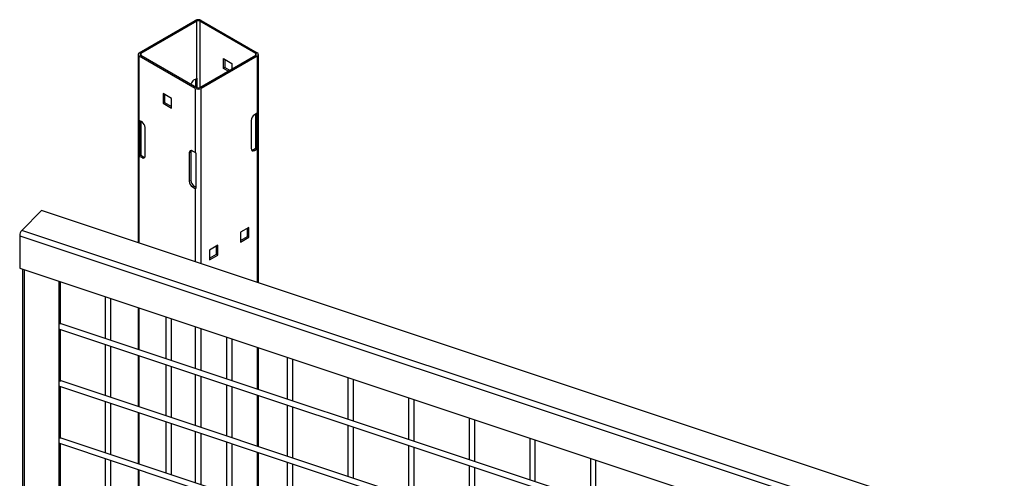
# Model space of a CAD drawing. Header units: inches. Extents: x 0.1 to 10.7, y 0.1 to 7.8.
# Tile 46 of 46: x 8.847 to 10.018, y 7.238 to 7.784. Entities that reach past the tile are written whole.
import ezdxf

# ---------------------------------------------------------------- set-up
doc = ezdxf.new("R2010")
doc.units = ezdxf.units.IN
doc.header["$MEASUREMENT"] = 0

msp = doc.modelspace()

# ---------------------------------------------------------------- linework, layer by layer
for p, q in [((8.98885, 7.74487), (9.05544, 7.78331)), ((9.05714, 7.78232), (8.99056, 7.74388)), ((9.05714, 7.71428), (9.05714, 7.78232)), ((9.12738, 7.74388), (9.0608, 7.78232)), ((9.0608, 7.78232), (9.0608, 7.70334)), ((9.06251, 7.78331), (9.12909, 7.74487)), ((8.98739, 7.74283), (8.98739, 7.51852)), ((9.05544, 7.70235), (8.98885, 7.74079)), ((8.98885, 7.66424), (8.98885, 7.74079)), ((8.99056, 7.74388), (8.99056, 7.74178)), ((8.99056, 7.74178), (9.05714, 7.70334)), ((9.0608, 7.70334), (9.12738, 7.74178)), ((9.12909, 7.74079), (9.06251, 7.70235)), ((9.08903, 7.73785), (9.09915, 7.73201)), ((9.08903, 7.72616), (9.08903, 7.73785)), ((9.09074, 7.73687), (9.09074, 7.72714)), ((9.12738, 7.74178), (9.12738, 7.74388)), ((9.12909, 7.74079), (9.12909, 7.67274)), ((9.13056, 7.47081), (9.13056, 7.74283)), ((9.09074, 7.72714), (9.08903, 7.72616)), ((9.09468, 7.72289), (9.08903, 7.72616)), ((9.09074, 7.72714), (9.09639, 7.72388)), ((9.09915, 7.73201), (9.09915, 7.72548)), ((9.0539, 7.71241), (9.05714, 7.71428)), ((9.05607, 7.70395), (9.05607, 7.71366)), ((9.05783, 7.70305), (9.05783, 7.71456)), ((9.05544, 7.70235), (9.05544, 7.6258)), ((9.06251, 7.49349), (9.06251, 7.70235)), ((9.02721, 7.69047), (9.01708, 7.69632)), ((9.01708, 7.69632), (9.01708, 7.68462)), ((9.01879, 7.69533), (9.01879, 7.68561)), ((9.02721, 7.67878), (9.02721, 7.69047)), ((9.01708, 7.68462), (9.01879, 7.68561)), ((9.01708, 7.68462), (9.02721, 7.67878)), ((9.01879, 7.68561), (9.02721, 7.68075)), ((8.98831, 7.62208), (8.98831, 7.66461)), ((8.99209, 7.66237), (8.98885, 7.66424)), ((8.99007, 7.62309), (8.99007, 7.66354)), ((8.99056, 7.66325), (8.99056, 7.6227)), ((9.12202, 7.66424), (9.12202, 7.63056)), ((9.12909, 7.67274), (9.12585, 7.67087)), ((9.12738, 7.6312), (9.12738, 7.67176)), ((9.12788, 7.67204), (9.12788, 7.6316)), ((9.12963, 7.67311), (9.12963, 7.63058)), ((8.99592, 7.62205), (8.99592, 7.65573)), ((9.12414, 7.62933), (9.12738, 7.6312)), ((9.12585, 7.62834), (9.12414, 7.62933)), ((9.12585, 7.62834), (9.12909, 7.63022)), ((9.12963, 7.63058), (9.12788, 7.6316)), ((9.12909, 7.63022), (9.12909, 7.47129)), ((8.98831, 7.62208), (8.99007, 7.62309)), ((8.98885, 7.62171), (8.99209, 7.61984)), ((8.98885, 7.51804), (8.98885, 7.62171)), ((8.99056, 7.6227), (8.9938, 7.62083)), ((8.99209, 7.61984), (8.9938, 7.62083)), ((9.05007, 7.62644), (9.04836, 7.62546)), ((9.04836, 7.62546), (9.04836, 7.59178)), ((9.05007, 7.62644), (9.05007, 7.59276)), ((9.05544, 7.6258), (9.05219, 7.62767)), ((9.05607, 7.62549), (9.05607, 7.58296)), ((9.04836, 7.59178), (9.05007, 7.59276)), ((9.0539, 7.58613), (9.05219, 7.58514)), ((9.05219, 7.58514), (9.05544, 7.58327)), ((9.0539, 7.58613), (9.05607, 7.58487)), ((9.05544, 7.58327), (9.05544, 7.49584)), ((8.87255, 7.5568), (8.84891, 7.53316)), ((10.01823, 7.17494), (8.87255, 7.5568)), ((9.11928, 7.53684), (9.10915, 7.53099)), ((9.11757, 7.52613), (9.11757, 7.53585)), ((9.11928, 7.52514), (9.11928, 7.53684)), ((8.84651, 7.52684), (9.99219, 7.14499)), ((8.84651, 7.52684), (8.84651, 7.48823)), ((9.99459, 7.15131), (8.84891, 7.53316)), ((9.10915, 7.53099), (9.10915, 7.51929)), ((9.10915, 7.52127), (9.11757, 7.52613)), ((9.10915, 7.51929), (9.11928, 7.52514)), ((9.11928, 7.52514), (9.11757, 7.52613)), ((9.08245, 7.51557), (9.07232, 7.50973)), ((9.08074, 7.50487), (9.08074, 7.51459)), ((9.08245, 7.50388), (9.08245, 7.51557)), ((9.07232, 7.50973), (9.07232, 7.49803)), ((9.07232, 7.50001), (9.08074, 7.50487)), ((9.07232, 7.49803), (9.08245, 7.50388)), ((9.08245, 7.50388), (9.08074, 7.50487)), ((8.84651, 7.48823), (9.99219, 7.10638)), ((8.84977, 7.48714), (8.84977, 6.43315)), ((8.85217, 6.43327), (8.85217, 7.48634)), ((8.89312, 7.4727), (8.89312, 6.42044)), ((8.89462, 7.4722), (8.89462, 7.42144)), ((8.94828, 7.45431), (8.94828, 7.40458)), ((8.95495, 7.40236), (8.95495, 7.45209)), ((8.98739, 7.44128), (8.98739, 7.39155)), ((8.98885, 7.39106), (8.98885, 7.44079)), ((9.02045, 7.43026), (9.02045, 7.38053)), ((9.94859, 7.07118), (8.89462, 7.42247)), ((9.02712, 7.37831), (9.02712, 7.42804)), ((9.05544, 7.4186), (9.05544, 7.36887)), ((8.89373, 7.41574), (9.94859, 7.06416)), ((8.89462, 7.41544), (8.89462, 7.35339)), ((9.06251, 7.36651), (9.06251, 7.41624)), ((9.09262, 7.4062), (9.09262, 7.35647)), ((8.94828, 7.39755), (8.94828, 7.33654)), ((8.95495, 7.33432), (8.95495, 7.39533)), ((9.09928, 7.35425), (9.09928, 7.40398)), ((9.12909, 7.39405), (9.12909, 7.34432)), ((8.98739, 7.38452), (8.98739, 7.3235)), ((8.98885, 7.32302), (8.98885, 7.38403)), ((9.13056, 7.34383), (9.13056, 7.39356)), ((9.16479, 7.38215), (9.16479, 7.33242)), ((9.02045, 7.3735), (9.02045, 7.31248)), ((9.02712, 7.31026), (9.02712, 7.37128)), ((9.17145, 7.3302), (9.17145, 7.37993)), ((9.05544, 7.36184), (9.05544, 7.30082)), ((9.06251, 7.29847), (9.06251, 7.35948)), ((8.89373, 7.34769), (9.94859, 6.99611)), ((9.94859, 7.00314), (8.89462, 7.35442)), ((8.89462, 7.3474), (8.89462, 7.28535)), ((9.09262, 7.34945), (9.09262, 7.28843)), ((9.09928, 7.28621), (9.09928, 7.34723)), ((9.23696, 7.3581), (9.23696, 7.30837)), ((9.24362, 7.30615), (9.24362, 7.35587)), ((9.12909, 7.33729), (9.12909, 7.27627)), ((9.13056, 7.27578), (9.13056, 7.3368)), ((8.94828, 7.32951), (8.94828, 7.26849)), ((8.95495, 7.26627), (8.95495, 7.32729)), ((9.16479, 7.32539), (9.16479, 7.26438)), ((9.30912, 7.33404), (9.30912, 7.28431)), ((9.31579, 7.28209), (9.31579, 7.33182)), ((8.98739, 7.31648), (8.98739, 7.25546)), ((8.98885, 7.25497), (8.98885, 7.31599)), ((9.17145, 7.26215), (9.17145, 7.32317)), ((9.02045, 7.30546), (9.02045, 7.24444)), ((9.02712, 7.24222), (9.02712, 7.30323)), ((9.23696, 7.30134), (9.23696, 7.24032)), ((9.38129, 7.30999), (9.38129, 7.26026)), ((9.38796, 7.25804), (9.38796, 7.30777)), ((9.05544, 7.2938), (9.05544, 7.23278)), ((9.06251, 7.23042), (9.06251, 7.29144)), ((9.24362, 7.2381), (9.24362, 7.29912)), ((8.89373, 7.27965), (9.94859, 6.92807)), ((9.94859, 6.93509), (8.89462, 7.28638)), ((8.89462, 7.27935), (8.89462, 7.2173)), ((9.09262, 7.2814), (9.09262, 7.22038)), ((9.09928, 7.21816), (9.09928, 7.27918)), ((9.30912, 7.27729), (9.30912, 7.21627)), ((9.45346, 7.28594), (9.45346, 7.23621)), ((9.46013, 7.23398), (9.46013, 7.28371)), ((9.12909, 7.26925), (9.12909, 7.20823)), ((9.13056, 7.20774), (9.13056, 7.26876)), ((9.31579, 7.21405), (9.31579, 7.27506)), ((8.94828, 7.26146), (8.94828, 7.20045)), ((8.95495, 7.19822), (8.95495, 7.25924)), ((9.16479, 7.25735), (9.16479, 7.19633)), ((9.17145, 7.19411), (9.17145, 7.25513)), ((9.38129, 7.25323), (9.38129, 7.19222)), ((9.52563, 7.26188), (9.52563, 7.21215)), ((9.5323, 7.20993), (9.5323, 7.25966)), ((8.98739, 7.24843), (8.98739, 7.18741)), ((8.98885, 7.18693), (8.98885, 7.24794)), ((9.38796, 7.18999), (9.38796, 7.25101))]:
    msp.add_line(p, q)
for centre, radius, start, end in [((9.05897, 7.77649), 0.00769, 62.60967, 117.39033), ((9.05897, 7.7788), 0.00397, 62.60967, 117.39033), ((8.98962, 7.74283), 0.00218, 110.78342, 249.21658), ((8.99096, 7.74283), 0.00113, 110.78342, 249.21658), ((9.12698, 7.74283), 0.00113, 290.78342, 69.21658), ((9.12832, 7.74283), 0.00218, 290.78342, 69.21658), ((9.05844, 7.70534), 0.0084, 122.68754, 166.49256), ((9.05864, 7.71164), 0.00303, 105.41444, 119.4817), ((9.05897, 7.70917), 0.00769, 242.60967, 297.39033), ((9.05897, 7.70686), 0.00397, 242.60967, 297.39033), ((8.9909, 7.66783), 0.00413, 231.13055, 240.19892), ((9.13034, 7.66386), 0.00832, 122.60548, 177.39452), ((9.12704, 7.67633), 0.00413, 299.80108, 308.86945), ((8.98761, 7.65535), 0.00832, 2.60548, 57.39452), ((9.0507, 7.62584), 0.00237, 50.79671, 189.21404), ((9.05344, 7.62658), 0.00337, 151.50744, 182.33558), ((9.12436, 7.63018), 0.00237, 170.78596, 309.20329), ((9.12234, 7.63218), 0.00337, 271.51091, 302.33246), ((9.12647, 7.63283), 0.00187, 299.15982, 318.62159), ((9.12704, 7.6338), 0.00413, 299.80108, 308.86945), ((8.9909, 7.6253), 0.00413, 231.13055, 240.19892), ((8.99147, 7.62433), 0.00187, 221.37841, 240.84018), ((8.99359, 7.62167), 0.00237, 230.79671, 9.21404), ((8.9956, 7.62368), 0.00337, 237.66754, 268.48909), ((9.05808, 7.6304), 0.00531, 240.15548, 247.82929), ((9.05839, 7.59314), 0.00832, 182.60548, 237.39452), ((9.05668, 7.59215), 0.00832, 182.60548, 237.39452), ((9.05808, 7.58788), 0.00531, 240.15548, 247.82929), ((8.85647, 7.52667), 0.00996, 139.36052, 179.04605)]:
    msp.add_arc(centre, radius, start, end)

doc.saveas('drawing.dxf')
